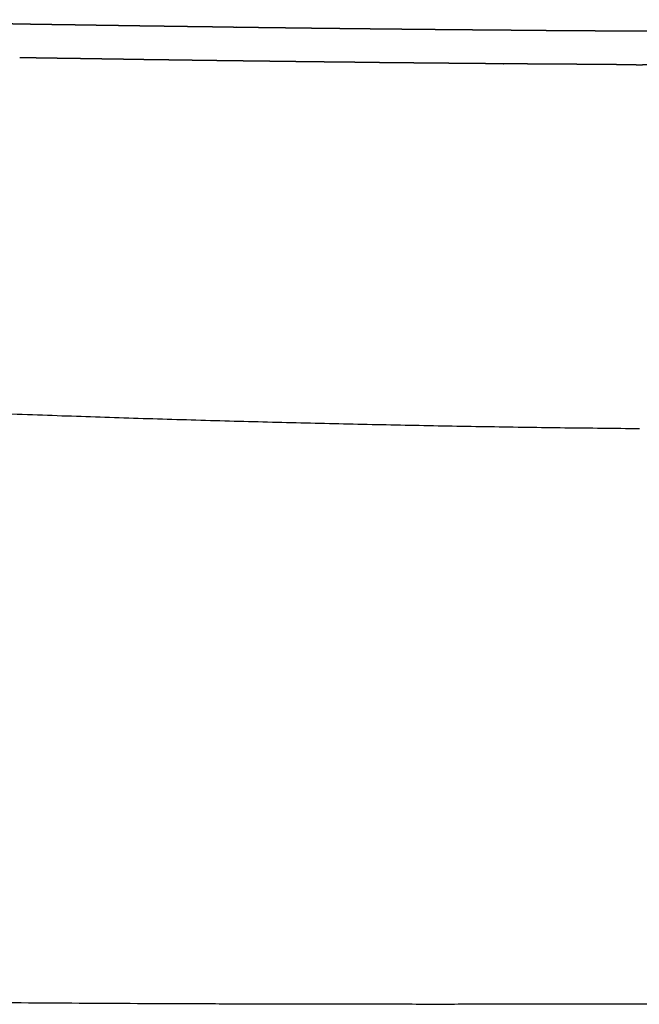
# Model space of a CAD drawing. Header units: millimetres. Extents: x -31695 to -21550, y -3481 to 7253.
# Tile 8 of 256: x -30520 to -30448, y 1777 to 1892. Entities that reach past the tile are written whole.
import ezdxf

# ---------------------------------------------------------------- set-up
doc = ezdxf.new("R2010")
doc.units = ezdxf.units.MM
doc.layers.add('2d', color=7, linetype='Continuous', true_color=0x000000)

msp = doc.modelspace()

# ---------------------------------------------------------------- linework, layer by layer
at = {"layer": '2d', "linetype": 'Continuous'}
for points, knots in [([(-30536.83, 1891.74), (-30537.04, 1891.74), (-30537.24, 1891.74), (-30537.45, 1891.75), (-30537.65, 1891.75), (-30537.86, 1891.75), (-30538.06, 1891.76), (-30538.27, 1891.76), (-30538.47, 1891.77), (-30538.68, 1891.77), (-30538.88, 1891.77), (-30539.09, 1891.78), (-30539.29, 1891.78), (-30539.5, 1891.78), (-30539.7, 1891.79), (-30539.91, 1891.79), (-30540.11, 1891.8), (-30540.31, 1891.8), (-30540.52, 1891.8), (-30540.72, 1891.81), (-30540.93, 1891.81), (-30541.13, 1891.81), (-30541.33, 1891.82), (-30541.54, 1891.82), (-30541.74, 1891.83), (-30541.95, 1891.83), (-30542.15, 1891.83), (-30542.35, 1891.84), (-30542.56, 1891.84), (-30542.76, 1891.84), (-30542.96, 1891.85), (-30543.17, 1891.85), (-30543.37, 1891.86), (-30543.58, 1891.86), (-30543.78, 1891.86), (-30543.98, 1891.87), (-30544.19, 1891.87), (-30544.39, 1891.88), (-30544.59, 1891.88), (-30544.8, 1891.88), (-30545, 1891.89), (-30545.2, 1891.89), (-30545.41, 1891.89), (-30545.61, 1891.9), (-30545.81, 1891.9), (-30546.02, 1891.91), (-30546.22, 1891.91), (-30546.42, 1891.91), (-30546.63, 1891.92), (-30546.83, 1891.92), (-30547.03, 1891.92), (-30547.24, 1891.93), (-30547.44, 1891.93), (-30547.64, 1891.94), (-30547.82, 1891.93), (-30547.62, 1891.93), (-30547.41, 1891.92), (-30547.21, 1891.92), (-30547.01, 1891.92), (-30546.8, 1891.91), (-30546.6, 1891.91), (-30546.4, 1891.91), (-30546.2, 1891.9), (-30545.99, 1891.9), (-30545.79, 1891.9), (-30545.59, 1891.89), (-30545.38, 1891.89), (-30545.18, 1891.88), (-30544.98, 1891.88), (-30544.77, 1891.88), (-30544.57, 1891.87), (-30544.37, 1891.87), (-30544.16, 1891.87), (-30543.96, 1891.86), (-30543.75, 1891.86), (-30543.55, 1891.85), (-30543.35, 1891.85), (-30543.14, 1891.85), (-30542.94, 1891.84), (-30542.74, 1891.84), (-30542.53, 1891.84), (-30542.33, 1891.83), (-30542.13, 1891.83), (-30541.92, 1891.83), (-30541.72, 1891.82), (-30541.51, 1891.82), (-30541.31, 1891.81), (-30541.11, 1891.81), (-30540.9, 1891.81), (-30540.7, 1891.8), (-30540.49, 1891.8), (-30540.29, 1891.8), (-30540.09, 1891.79), (-30539.88, 1891.79), (-30539.68, 1891.79), (-30539.47, 1891.78), (-30539.27, 1891.78), (-30539.06, 1891.77), (-30538.86, 1891.77), (-30538.65, 1891.77), (-30538.45, 1891.76), (-30538.24, 1891.76), (-30538.04, 1891.76), (-30537.83, 1891.75), (-30537.63, 1891.75), (-30537.43, 1891.75), (-30537.22, 1891.74), (-30537.02, 1891.74), (-30536.81, 1891.73), (-30536.61, 1891.73), (-30536.4, 1891.73), (-30536.2, 1891.72), (-30535.99, 1891.72), (-30535.79, 1891.72), (-30535.58, 1891.71), (-30535.38, 1891.71), (-30535.17, 1891.71), (-30534.97, 1891.7), (-30534.76, 1891.7), (-30534.56, 1891.7), (-30534.35, 1891.69), (-30534.15, 1891.69), (-30533.94, 1891.68), (-30533.73, 1891.68), (-30533.53, 1891.68), (-30533.32, 1891.67), (-30533.12, 1891.67), (-30532.91, 1891.67), (-30532.71, 1891.66), (-30532.5, 1891.66), (-30532.3, 1891.66), (-30532.09, 1891.65), (-30531.88, 1891.65), (-30531.68, 1891.65), (-30531.47, 1891.64), (-30531.27, 1891.64), (-30531.06, 1891.63), (-30530.85, 1891.63), (-30530.65, 1891.63), (-30530.44, 1891.62), (-30530.24, 1891.62), (-30530.03, 1891.62), (-30529.82, 1891.61), (-30529.62, 1891.61), (-30529.41, 1891.61), (-30529.21, 1891.6), (-30529, 1891.6), (-30528.79, 1891.6), (-30528.59, 1891.59), (-30528.38, 1891.59), (-30528.18, 1891.59), (-30527.97, 1891.58), (-30527.76, 1891.58), (-30527.56, 1891.57), (-30527.35, 1891.57), (-30527.14, 1891.57), (-30526.94, 1891.56), (-30526.73, 1891.56), (-30526.53, 1891.56), (-30526.32, 1891.55), (-30526.11, 1891.55), (-30525.91, 1891.55), (-30525.7, 1891.54), (-30525.49, 1891.54), (-30525.29, 1891.54), (-30525.08, 1891.53), (-30524.87, 1891.53), (-30524.67, 1891.53), (-30524.46, 1891.52), (-30524.25, 1891.52), (-30524.04, 1891.52), (-30523.84, 1891.51), (-30523.63, 1891.51), (-30523.42, 1891.51), (-30523.22, 1891.5), (-30523.01, 1891.5), (-30522.8, 1891.5), (-30522.6, 1891.49), (-30522.39, 1891.49), (-30522.18, 1891.49), (-30521.98, 1891.48), (-30521.77, 1891.48), (-30521.56, 1891.48), (-30521.36, 1891.47), (-30521.15, 1891.47), (-30520.94, 1891.46), (-30520.73, 1891.46), (-30520.53, 1891.46), (-30520.32, 1891.45)], [-319, -319, -319, -318, -318, -317, -317, -316, -316, -315, -315, -314, -314, -313, -313, -312, -312, -311, -311, -310, -310, -309, -309, -308, -308, -307, -307, -306, -306, -305, -305, -304, -304, -303, -303, -302, -302, -301, -301, -300, -300, -299, -299, -298, -298, -297, -297, -296, -296, -295, -295, -294, -294, -293, -293, -291, -291, -290, -290, -289, -289, -288, -288, -287, -287, -286, -286, -285, -285, -284, -284, -283, -283, -282, -282, -281, -281, -280, -280, -279, -279, -278, -278, -277, -277, -276, -276, -275, -275, -274, -274, -273, -273, -272, -272, -271, -271, -270, -270, -269, -269, -268, -268, -267, -267, -266, -266, -265, -265, -264, -264, -263, -263, -262, -262, -261, -261, -260, -260, -259, -259, -258, -258, -257, -257, -256, -256, -255, -255, -254, -254, -253, -253, -252, -252, -251, -251, -250, -250, -249, -249, -248, -248, -247, -247, -246, -246, -245, -245, -244, -244, -243, -243, -242, -242, -241, -241, -240, -240, -239, -239, -238, -238, -237, -237, -236, -236, -235, -235, -234, -234, -233, -233, -232, -232, -231, -231, -230, -230, -229, -229, -228, -228, -227, -227, -226, -226, -225, -225, -224, -224, -224]), ([(-30520.32, 1891.45), (-30520.11, 1891.45), (-30519.91, 1891.45), (-30519.7, 1891.44), (-30519.49, 1891.44), (-30519.28, 1891.44), (-30519.08, 1891.43), (-30518.87, 1891.43), (-30518.66, 1891.43), (-30518.45, 1891.42), (-30518.25, 1891.42), (-30518.04, 1891.42), (-30517.83, 1891.41), (-30517.62, 1891.41), (-30517.42, 1891.41), (-30517.21, 1891.4), (-30517, 1891.4), (-30516.79, 1891.4), (-30516.59, 1891.39), (-30516.38, 1891.39), (-30516.17, 1891.39), (-30515.96, 1891.38), (-30515.76, 1891.38), (-30515.55, 1891.38), (-30515.34, 1891.37), (-30515.13, 1891.37), (-30514.92, 1891.37), (-30514.72, 1891.37), (-30514.51, 1891.36), (-30514.3, 1891.36), (-30514.09, 1891.36), (-30513.89, 1891.35), (-30513.68, 1891.35), (-30513.47, 1891.35), (-30513.26, 1891.34), (-30513.05, 1891.34), (-30512.85, 1891.34), (-30512.64, 1891.33), (-30512.43, 1891.33), (-30512.22, 1891.33), (-30512.01, 1891.32), (-30511.81, 1891.32), (-30511.6, 1891.32), (-30511.39, 1891.31), (-30511.18, 1891.31), (-30510.97, 1891.31), (-30510.77, 1891.3), (-30510.56, 1891.3), (-30510.35, 1891.3), (-30510.14, 1891.29), (-30509.93, 1891.29), (-30509.73, 1891.29), (-30509.52, 1891.28), (-30509.31, 1891.28), (-30509.1, 1891.28), (-30508.89, 1891.28), (-30508.69, 1891.27), (-30508.48, 1891.27), (-30508.27, 1891.27), (-30508.06, 1891.26), (-30507.85, 1891.26), (-30507.64, 1891.26), (-30507.44, 1891.25), (-30507.23, 1891.25), (-30507.02, 1891.25), (-30506.81, 1891.24), (-30506.6, 1891.24), (-30506.39, 1891.24), (-30506.19, 1891.23), (-30505.98, 1891.23), (-30505.77, 1891.23), (-30505.56, 1891.23), (-30505.35, 1891.22), (-30505.14, 1891.22), (-30504.94, 1891.22), (-30504.73, 1891.21), (-30504.52, 1891.21), (-30504.31, 1891.21), (-30504.1, 1891.2), (-30503.89, 1891.2), (-30503.69, 1891.2), (-30503.48, 1891.2), (-30503.27, 1891.19), (-30503.06, 1891.19), (-30502.85, 1891.19), (-30502.64, 1891.18), (-30502.44, 1891.18), (-30502.23, 1891.18), (-30502.02, 1891.17), (-30501.81, 1891.17), (-30501.6, 1891.17), (-30501.39, 1891.17), (-30501.18, 1891.16), (-30500.98, 1891.16), (-30500.77, 1891.16), (-30500.56, 1891.15), (-30500.35, 1891.15), (-30500.14, 1891.15), (-30499.93, 1891.14), (-30499.72, 1891.14), (-30499.52, 1891.14), (-30499.31, 1891.14), (-30499.1, 1891.13), (-30498.89, 1891.13), (-30498.68, 1891.13), (-30498.47, 1891.12), (-30498.27, 1891.12), (-30498.06, 1891.12), (-30497.85, 1891.12), (-30497.64, 1891.11), (-30497.43, 1891.11), (-30497.22, 1891.11), (-30497.01, 1891.1), (-30496.8, 1891.1), (-30496.6, 1891.1), (-30496.39, 1891.1), (-30496.18, 1891.09), (-30495.97, 1891.09), (-30495.76, 1891.09), (-30495.55, 1891.08), (-30495.34, 1891.08), (-30495.14, 1891.08), (-30494.93, 1891.08), (-30494.72, 1891.07), (-30494.51, 1891.07), (-30494.3, 1891.07), (-30494.09, 1891.07), (-30493.88, 1891.06), (-30493.68, 1891.06), (-30493.47, 1891.06), (-30493.26, 1891.05), (-30493.05, 1891.05), (-30492.84, 1891.05), (-30492.63, 1891.05), (-30492.42, 1891.04), (-30492.22, 1891.04), (-30492.01, 1891.04), (-30491.8, 1891.04), (-30491.59, 1891.03), (-30491.38, 1891.03), (-30491.17, 1891.03), (-30490.96, 1891.02), (-30490.76, 1891.02), (-30490.55, 1891.02), (-30490.34, 1891.02), (-30490.13, 1891.01), (-30489.92, 1891.01), (-30489.71, 1891.01), (-30489.5, 1891.01), (-30489.3, 1891), (-30489.09, 1891), (-30488.88, 1891), (-30488.67, 1891), (-30488.46, 1890.99), (-30488.25, 1890.99), (-30488.04, 1890.99), (-30487.84, 1890.98), (-30487.63, 1890.98), (-30487.42, 1890.98), (-30487.21, 1890.98), (-30487, 1890.97), (-30486.79, 1890.97), (-30486.59, 1890.97), (-30486.38, 1890.97), (-30486.17, 1890.96), (-30485.96, 1890.96), (-30485.75, 1890.96), (-30485.54, 1890.96), (-30485.34, 1890.95), (-30485.13, 1890.95), (-30484.92, 1890.95), (-30484.71, 1890.95), (-30484.5, 1890.94), (-30484.29, 1890.94), (-30484.08, 1890.94), (-30483.88, 1890.94), (-30483.67, 1890.93), (-30483.46, 1890.93), (-30483.25, 1890.93), (-30483.04, 1890.93), (-30482.83, 1890.92), (-30482.63, 1890.92), (-30482.42, 1890.92), (-30482.21, 1890.92), (-30482, 1890.92), (-30481.79, 1890.91), (-30481.58, 1890.91), (-30481.38, 1890.91), (-30481.17, 1890.91), (-30480.96, 1890.9), (-30480.75, 1890.9), (-30480.54, 1890.9), (-30480.34, 1890.9), (-30480.13, 1890.89), (-30479.92, 1890.89), (-30479.71, 1890.89), (-30479.5, 1890.89), (-30479.29, 1890.88), (-30479.09, 1890.88), (-30478.88, 1890.88), (-30478.67, 1890.88), (-30478.46, 1890.88), (-30478.25, 1890.87), (-30478.05, 1890.87), (-30477.84, 1890.87), (-30477.63, 1890.87), (-30477.42, 1890.86), (-30477.21, 1890.86), (-30477.01, 1890.86), (-30476.8, 1890.86), (-30476.59, 1890.86), (-30476.38, 1890.85), (-30476.17, 1890.85), (-30475.97, 1890.85), (-30475.76, 1890.85), (-30475.55, 1890.84), (-30475.34, 1890.84), (-30475.13, 1890.84), (-30474.93, 1890.84), (-30474.72, 1890.84), (-30474.51, 1890.83), (-30474.3, 1890.83), (-30474.1, 1890.83), (-30473.89, 1890.83), (-30473.68, 1890.82), (-30473.47, 1890.82), (-30473.26, 1890.82), (-30473.06, 1890.82), (-30472.85, 1890.82), (-30472.64, 1890.81), (-30472.43, 1890.81), (-30472.23, 1890.81), (-30472.02, 1890.81), (-30471.81, 1890.81), (-30471.6, 1890.8), (-30471.4, 1890.8), (-30471.19, 1890.8), (-30470.98, 1890.8), (-30470.77, 1890.8), (-30470.57, 1890.79), (-30470.36, 1890.79), (-30470.15, 1890.79), (-30469.95, 1890.79), (-30469.74, 1890.79), (-30469.53, 1890.78), (-30469.32, 1890.78), (-30469.12, 1890.78), (-30468.91, 1890.78), (-30468.7, 1890.78), (-30468.49, 1890.77), (-30468.29, 1890.77), (-30468.08, 1890.77), (-30467.87, 1890.77), (-30467.66, 1890.77), (-30467.46, 1890.77), (-30467.25, 1890.76), (-30467.04, 1890.76), (-30466.84, 1890.76), (-30466.63, 1890.76), (-30466.42, 1890.76), (-30466.22, 1890.75), (-30466.01, 1890.75), (-30465.8, 1890.75), (-30465.59, 1890.75), (-30465.39, 1890.75), (-30465.18, 1890.75), (-30464.97, 1890.74), (-30464.77, 1890.74), (-30464.56, 1890.74), (-30464.35, 1890.74), (-30464.15, 1890.74), (-30463.94, 1890.73), (-30463.73, 1890.73), (-30463.53, 1890.73), (-30463.32, 1890.73), (-30463.11, 1890.73), (-30462.91, 1890.73), (-30462.7, 1890.72), (-30462.49, 1890.72), (-30462.29, 1890.72), (-30462.08, 1890.72), (-30461.87, 1890.72), (-30461.67, 1890.72), (-30461.46, 1890.71), (-30461.26, 1890.71), (-30461.05, 1890.71), (-30460.84, 1890.71), (-30460.64, 1890.71), (-30460.43, 1890.71), (-30460.22, 1890.7), (-30460.02, 1890.7), (-30459.81, 1890.7), (-30459.61, 1890.7), (-30459.4, 1890.7), (-30459.19, 1890.7), (-30458.99, 1890.7), (-30458.78, 1890.69), (-30458.58, 1890.69), (-30458.37, 1890.69), (-30458.16, 1890.69), (-30457.96, 1890.69), (-30457.75, 1890.69), (-30457.55, 1890.68), (-30457.34, 1890.68), (-30457.14, 1890.68), (-30456.93, 1890.68), (-30456.72, 1890.68), (-30456.52, 1890.68), (-30456.31, 1890.68), (-30456.11, 1890.67), (-30455.9, 1890.67), (-30455.7, 1890.67), (-30455.49, 1890.67), (-30455.28, 1890.67), (-30455.08, 1890.67), (-30454.87, 1890.67), (-30454.67, 1890.66), (-30454.46, 1890.66), (-30454.26, 1890.66), (-30454.05, 1890.66), (-30453.85, 1890.66), (-30453.64, 1890.66), (-30453.44, 1890.66), (-30453.23, 1890.66), (-30453.03, 1890.65), (-30452.82, 1890.65), (-30452.62, 1890.65), (-30452.41, 1890.65), (-30452.21, 1890.65), (-30452, 1890.65), (-30451.8, 1890.65), (-30451.59, 1890.65), (-30451.39, 1890.64), (-30451.18, 1890.64), (-30450.98, 1890.64), (-30450.77, 1890.64), (-30450.57, 1890.64), (-30450.36, 1890.64), (-30450.16, 1890.64), (-30449.96, 1890.64), (-30449.75, 1890.64), (-30449.55, 1890.63), (-30449.34, 1890.63), (-30449.14, 1890.63), (-30448.93, 1890.63), (-30448.73, 1890.63), (-30448.52, 1890.63), (-30448.32, 1890.63), (-30448.11, 1890.63), (-30448, 1890.63), (-30447.89, 1890.63)], [-224, -224, -224, -223, -223, -222, -222, -221, -221, -220, -220, -219, -219, -218, -218, -217, -217, -216, -216, -215, -215, -214, -214, -213, -213, -212, -212, -211, -211, -210, -210, -209, -209, -208, -208, -207, -207, -206, -206, -205, -205, -204, -204, -203, -203, -202, -202, -201, -201, -200, -200, -199, -199, -198, -198, -197, -197, -196, -196, -195, -195, -194, -194, -193, -193, -192, -192, -191, -191, -190, -190, -189, -189, -188, -188, -187, -187, -186, -186, -185, -185, -184, -184, -183, -183, -182, -182, -181, -181, -180, -180, -179, -179, -178, -178, -177, -177, -176, -176, -175, -175, -174, -174, -173, -173, -172, -172, -171, -171, -170, -170, -169, -169, -168, -168, -167, -167, -166, -166, -165, -165, -164, -164, -163, -163, -162, -162, -161, -161, -160, -160, -159, -159, -158, -158, -157, -157, -156, -156, -155, -155, -154, -154, -153, -153, -152, -152, -151, -151, -150, -150, -149, -149, -148, -148, -147, -147, -146, -146, -145, -145, -144, -144, -143, -143, -142, -142, -141, -141, -140, -140, -139, -139, -138, -138, -137, -137, -136, -136, -135, -135, -134, -134, -133, -133, -132, -132, -131, -131, -130, -130, -129, -129, -128, -128, -127, -127, -126, -126, -125, -125, -124, -124, -123, -123, -122, -122, -121, -121, -120, -120, -119, -119, -118, -118, -117, -117, -116, -116, -115, -115, -114, -114, -113, -113, -112, -112, -111, -111, -110, -110, -109, -109, -108, -108, -107, -107, -106, -106, -105, -105, -104, -104, -103, -103, -102, -102, -101, -101, -100, -100, -99, -99, -98, -98, -97, -97, -96, -96, -95, -95, -94, -94, -93, -93, -92, -92, -91, -91, -90, -90, -89, -89, -88, -88, -87, -87, -86, -86, -85, -85, -84, -84, -83, -83, -82, -82, -81, -81, -80, -80, -79, -79, -78, -78, -77, -77, -76, -76, -75, -75, -74, -74, -73, -73, -72, -72, -71, -71, -70, -70, -69, -69, -68, -68, -67, -67, -66, -66, -65, -65, -64, -64, -63, -63, -62, -62, -61, -61, -60, -60, -59, -59, -58, -58, -57, -57, -56, -56, -55, -55, -54, -54, -53, -53, -52, -52, -51, -51, -50, -50, -49.46111, -49.46111, -49.46111]), ([(-30447.89, 1890.63), (-30447.78, 1890.63), (-30447.67, 1890.63), (-30447.47, 1890.63), (-30447.27, 1890.63), (-30447.06, 1890.63), (-30446.86, 1890.63), (-30446.65, 1890.63), (-30446.45, 1890.63), (-30446.24, 1890.63), (-30446.04, 1890.64), (-30445.83, 1890.64), (-30445.63, 1890.64), (-30445.42, 1890.64), (-30445.22, 1890.64), (-30445.02, 1890.64), (-30444.81, 1890.64), (-30444.61, 1890.64), (-30444.4, 1890.64), (-30444.2, 1890.65), (-30443.99, 1890.65), (-30443.79, 1890.65), (-30443.58, 1890.65), (-30443.38, 1890.65), (-30443.17, 1890.65), (-30442.97, 1890.65), (-30442.76, 1890.65), (-30442.56, 1890.66), (-30442.35, 1890.66), (-30442.15, 1890.66), (-30441.94, 1890.66), (-30441.74, 1890.66), (-30441.53, 1890.66), (-30441.33, 1890.66), (-30441.12, 1890.66), (-30440.92, 1890.67), (-30440.71, 1890.67), (-30440.51, 1890.67), (-30440.3, 1890.67), (-30440.09, 1890.67), (-30439.89, 1890.67), (-30439.68, 1890.67), (-30439.48, 1890.68), (-30439.27, 1890.68), (-30439.07, 1890.68), (-30438.86, 1890.68), (-30438.65, 1890.68), (-30438.45, 1890.68), (-30438.24, 1890.68), (-30438.04, 1890.69), (-30437.83, 1890.69), (-30437.63, 1890.69), (-30437.42, 1890.69), (-30437.21, 1890.69), (-30437.01, 1890.69), (-30436.8, 1890.7), (-30436.6, 1890.7), (-30436.39, 1890.7), (-30436.18, 1890.7), (-30435.98, 1890.7), (-30435.77, 1890.7), (-30435.57, 1890.7), (-30435.36, 1890.71), (-30435.15, 1890.71), (-30434.95, 1890.71), (-30434.74, 1890.71), (-30434.53, 1890.71), (-30434.33, 1890.71), (-30434.12, 1890.72), (-30433.91, 1890.72), (-30433.71, 1890.72), (-30433.5, 1890.72), (-30433.3, 1890.72), (-30433.09, 1890.72), (-30432.88, 1890.73), (-30432.68, 1890.73), (-30432.47, 1890.73), (-30432.26, 1890.73), (-30432.06, 1890.73), (-30431.85, 1890.73), (-30431.64, 1890.74), (-30431.44, 1890.74), (-30431.23, 1890.74), (-30431.02, 1890.74), (-30430.82, 1890.74), (-30430.61, 1890.75), (-30430.4, 1890.75), (-30430.19, 1890.75), (-30429.99, 1890.75), (-30429.78, 1890.75), (-30429.57, 1890.75), (-30429.37, 1890.76), (-30429.16, 1890.76), (-30428.95, 1890.76), (-30428.75, 1890.76), (-30428.54, 1890.76), (-30428.33, 1890.77), (-30428.13, 1890.77), (-30427.92, 1890.77), (-30427.71, 1890.77), (-30427.5, 1890.77), (-30427.3, 1890.77), (-30427.09, 1890.78), (-30426.88, 1890.78), (-30426.67, 1890.78), (-30426.47, 1890.78), (-30426.26, 1890.78), (-30426.05, 1890.79), (-30425.84, 1890.79), (-30425.64, 1890.79), (-30425.43, 1890.79), (-30425.22, 1890.79), (-30425.01, 1890.8), (-30424.81, 1890.8), (-30424.6, 1890.8), (-30424.39, 1890.8), (-30424.19, 1890.8), (-30423.98, 1890.81), (-30423.77, 1890.81), (-30423.56, 1890.81), (-30423.36, 1890.81), (-30423.15, 1890.81), (-30422.94, 1890.82), (-30422.73, 1890.82), (-30422.52, 1890.82), (-30422.32, 1890.82), (-30422.11, 1890.82), (-30421.9, 1890.83), (-30421.69, 1890.83), (-30421.49, 1890.83), (-30421.28, 1890.83), (-30421.07, 1890.84), (-30420.86, 1890.84), (-30420.65, 1890.84), (-30420.45, 1890.84), (-30420.24, 1890.84), (-30420.03, 1890.85), (-30419.82, 1890.85), (-30419.62, 1890.85), (-30419.41, 1890.85), (-30419.2, 1890.86), (-30418.99, 1890.86), (-30418.78, 1890.86), (-30418.58, 1890.86), (-30418.37, 1890.86), (-30418.16, 1890.87), (-30417.95, 1890.87), (-30417.74, 1890.87), (-30417.54, 1890.87), (-30417.33, 1890.88), (-30417.12, 1890.88), (-30416.91, 1890.88), (-30416.7, 1890.88), (-30416.49, 1890.88), (-30416.29, 1890.89), (-30416.08, 1890.89), (-30415.87, 1890.89), (-30415.66, 1890.89), (-30415.45, 1890.9), (-30415.25, 1890.9), (-30415.04, 1890.9), (-30414.83, 1890.9), (-30414.62, 1890.91), (-30414.41, 1890.91), (-30414.2, 1890.91), (-30414, 1890.91), (-30413.79, 1890.92), (-30413.58, 1890.92), (-30413.37, 1890.92), (-30413.16, 1890.92), (-30412.95, 1890.92), (-30412.75, 1890.93), (-30412.54, 1890.93), (-30412.33, 1890.93), (-30412.12, 1890.93), (-30411.91, 1890.94), (-30411.7, 1890.94), (-30411.5, 1890.94), (-30411.29, 1890.94), (-30411.08, 1890.95), (-30410.87, 1890.95), (-30410.66, 1890.95), (-30410.45, 1890.95), (-30410.25, 1890.96), (-30410.04, 1890.96), (-30409.83, 1890.96), (-30409.62, 1890.96), (-30409.41, 1890.97), (-30409.2, 1890.97), (-30409, 1890.97), (-30408.79, 1890.97), (-30408.58, 1890.98), (-30408.37, 1890.98), (-30408.16, 1890.98), (-30407.95, 1890.98), (-30407.74, 1890.99), (-30407.54, 1890.99), (-30407.33, 1890.99), (-30407.12, 1891), (-30406.91, 1891), (-30406.7, 1891), (-30406.49, 1891), (-30406.28, 1891.01), (-30406.08, 1891.01), (-30405.87, 1891.01), (-30405.66, 1891.01), (-30405.45, 1891.02), (-30405.24, 1891.02), (-30405.03, 1891.02), (-30404.82, 1891.02), (-30404.62, 1891.03), (-30404.41, 1891.03), (-30404.2, 1891.03), (-30403.99, 1891.04), (-30403.78, 1891.04), (-30403.57, 1891.04), (-30403.36, 1891.04), (-30403.16, 1891.05), (-30402.95, 1891.05), (-30402.74, 1891.05), (-30402.53, 1891.05), (-30402.32, 1891.06), (-30402.11, 1891.06), (-30401.9, 1891.06), (-30401.7, 1891.07), (-30401.49, 1891.07), (-30401.28, 1891.07), (-30401.07, 1891.07), (-30400.86, 1891.08), (-30400.65, 1891.08), (-30400.44, 1891.08), (-30400.24, 1891.08), (-30400.03, 1891.09), (-30399.82, 1891.09), (-30399.61, 1891.09), (-30399.4, 1891.1), (-30399.19, 1891.1), (-30398.98, 1891.1), (-30398.78, 1891.1), (-30398.57, 1891.11), (-30398.36, 1891.11), (-30398.15, 1891.11), (-30397.94, 1891.12), (-30397.73, 1891.12), (-30397.52, 1891.12), (-30397.32, 1891.12), (-30397.11, 1891.13), (-30396.9, 1891.13), (-30396.69, 1891.13), (-30396.48, 1891.14), (-30396.27, 1891.14), (-30396.06, 1891.14), (-30395.86, 1891.14), (-30395.65, 1891.15), (-30395.44, 1891.15), (-30395.23, 1891.15), (-30395.02, 1891.16), (-30394.81, 1891.16), (-30394.6, 1891.16), (-30394.4, 1891.17), (-30394.19, 1891.17), (-30393.98, 1891.17), (-30393.77, 1891.17), (-30393.56, 1891.18), (-30393.35, 1891.18), (-30393.15, 1891.18), (-30392.94, 1891.19), (-30392.73, 1891.19), (-30392.52, 1891.19), (-30392.31, 1891.2), (-30392.1, 1891.2), (-30391.9, 1891.2), (-30391.69, 1891.2), (-30391.48, 1891.21), (-30391.27, 1891.21), (-30391.06, 1891.21), (-30390.85, 1891.22), (-30390.64, 1891.22), (-30390.44, 1891.22), (-30390.23, 1891.23), (-30390.02, 1891.23), (-30389.81, 1891.23), (-30389.6, 1891.23), (-30389.39, 1891.24), (-30389.19, 1891.24), (-30388.98, 1891.24), (-30388.77, 1891.25), (-30388.56, 1891.25), (-30388.35, 1891.25), (-30388.15, 1891.26), (-30387.94, 1891.26), (-30387.73, 1891.26), (-30387.52, 1891.27), (-30387.31, 1891.27), (-30387.1, 1891.27), (-30386.9, 1891.28), (-30386.69, 1891.28), (-30386.48, 1891.28), (-30386.27, 1891.28), (-30386.06, 1891.29), (-30385.86, 1891.29), (-30385.65, 1891.29), (-30385.44, 1891.3), (-30385.23, 1891.3), (-30385.02, 1891.3), (-30384.82, 1891.31), (-30384.61, 1891.31), (-30384.4, 1891.31), (-30384.19, 1891.32), (-30383.98, 1891.32), (-30383.77, 1891.32), (-30383.57, 1891.33), (-30383.36, 1891.33), (-30383.15, 1891.33), (-30382.94, 1891.34), (-30382.74, 1891.34), (-30382.53, 1891.34), (-30382.32, 1891.35), (-30382.11, 1891.35), (-30381.9, 1891.35), (-30381.7, 1891.36), (-30381.49, 1891.36), (-30381.28, 1891.36), (-30381.07, 1891.37), (-30380.86, 1891.37), (-30380.66, 1891.37), (-30380.45, 1891.37), (-30380.24, 1891.38), (-30380.03, 1891.38), (-30379.83, 1891.38), (-30379.62, 1891.39), (-30379.41, 1891.39), (-30379.2, 1891.39), (-30379, 1891.4), (-30378.79, 1891.4), (-30378.58, 1891.4), (-30378.37, 1891.41), (-30378.17, 1891.41), (-30377.96, 1891.41), (-30377.75, 1891.42), (-30377.54, 1891.42), (-30377.34, 1891.42), (-30377.13, 1891.43), (-30376.92, 1891.43), (-30376.71, 1891.43), (-30376.51, 1891.44), (-30376.3, 1891.44), (-30376.09, 1891.44), (-30375.88, 1891.45), (-30375.68, 1891.45), (-30375.47, 1891.45)], [-49.46111, -49.46111, -49.46111, -48.92222, -48.92222, -47.92222, -47.92222, -46.92222, -46.92222, -45.92222, -45.92222, -44.92222, -44.92222, -43.92222, -43.92222, -42.92222, -42.92222, -41.92222, -41.92222, -40.92222, -40.92222, -39.92222, -39.92222, -38.92222, -38.92222, -37.92222, -37.92222, -36.92222, -36.92222, -35.92222, -35.92222, -34.92222, -34.92222, -33.92222, -33.92222, -32.92222, -32.92222, -31.92222, -31.92222, -30.92222, -30.92222, -29.92222, -29.92222, -28.92222, -28.92222, -27.92222, -27.92222, -26.92222, -26.92222, -25.92222, -25.92222, -24.92222, -24.92222, -23.92222, -23.92222, -22.92222, -22.92222, -21.92222, -21.92222, -20.92222, -20.92222, -19.92222, -19.92222, -18.92222, -18.92222, -17.92222, -17.92222, -16.92222, -16.92222, -15.92222, -15.92222, -14.92222, -14.92222, -13.92222, -13.92222, -12.92222, -12.92222, -11.92222, -11.92222, -10.92222, -10.92222, -9.92222, -9.92222, -8.92222, -8.92222, -7.92222, -7.92222, -6.92222, -6.92222, -5.92222, -5.92222, -4.92222, -4.92222, -3.92222, -3.92222, -2.92222, -2.92222, -1.92222, -1.92222, -0.92222, -0.92222, 0.07778, 0.07778, 1.07778, 1.07778, 2.07778, 2.07778, 3.07778, 3.07778, 4.07778, 4.07778, 5.07778, 5.07778, 6.07778, 6.07778, 7.07778, 7.07778, 8.07778, 8.07778, 9.07778, 9.07778, 10.07778, 10.07778, 11.07778, 11.07778, 12.07778, 12.07778, 13.07778, 13.07778, 14.07778, 14.07778, 15.07778, 15.07778, 16.07778, 16.07778, 17.07778, 17.07778, 18.07778, 18.07778, 19.07778, 19.07778, 20.07778, 20.07778, 21.07778, 21.07778, 22.07778, 22.07778, 23.07778, 23.07778, 24.07778, 24.07778, 25.07778, 25.07778, 26.07778, 26.07778, 27.07778, 27.07778, 28.07778, 28.07778, 29.07778, 29.07778, 30.07778, 30.07778, 31.07778, 31.07778, 32.07778, 32.07778, 33.07778, 33.07778, 34.07778, 34.07778, 35.07778, 35.07778, 36.07778, 36.07778, 37.07778, 37.07778, 38.07778, 38.07778, 39.07778, 39.07778, 40.07778, 40.07778, 41.07778, 41.07778, 42.07778, 42.07778, 43.07778, 43.07778, 44.07778, 44.07778, 45.07778, 45.07778, 46.07778, 46.07778, 47.07778, 47.07778, 48.07778, 48.07778, 49.07778, 49.07778, 50.07778, 50.07778, 51.07778, 51.07778, 52.07778, 52.07778, 53.07778, 53.07778, 54.07778, 54.07778, 55.07778, 55.07778, 56.07778, 56.07778, 57.07778, 57.07778, 58.07778, 58.07778, 59.07778, 59.07778, 60.07778, 60.07778, 61.07778, 61.07778, 62.07778, 62.07778, 63.07778, 63.07778, 64.07778, 64.07778, 65.07778, 65.07778, 66.07778, 66.07778, 67.07778, 67.07778, 68.07778, 68.07778, 69.07778, 69.07778, 70.07778, 70.07778, 71.07778, 71.07778, 72.07778, 72.07778, 73.07778, 73.07778, 74.07778, 74.07778, 75.07778, 75.07778, 76.07778, 76.07778, 77.07778, 77.07778, 78.07778, 78.07778, 79.07778, 79.07778, 80.07778, 80.07778, 81.07778, 81.07778, 82.07778, 82.07778, 83.07778, 83.07778, 84.07778, 84.07778, 85.07778, 85.07778, 86.07778, 86.07778, 87.07778, 87.07778, 88.07778, 88.07778, 89.07778, 89.07778, 90.07778, 90.07778, 91.07778, 91.07778, 92.07778, 92.07778, 93.07778, 93.07778, 94.07778, 94.07778, 95.07778, 95.07778, 96.07778, 96.07778, 97.07778, 97.07778, 98.07778, 98.07778, 99.07778, 99.07778, 100.07778, 100.07778, 101.07778, 101.07778, 102.07778, 102.07778, 103.07778, 103.07778, 104.07778, 104.07778, 105.07778, 105.07778, 106.07778, 106.07778, 107.07778, 107.07778, 108.07778, 108.07778, 109.07778, 109.07778, 110.07778, 110.07778, 111.07778, 111.07778, 112.07778, 112.07778, 113.07778, 113.07778, 114.07778, 114.07778, 115.07778, 115.07778, 116.07778, 116.07778, 117.07778, 117.07778, 118.07778, 118.07778, 119.07778, 119.07778, 120.07778, 120.07778, 121.07778, 121.07778, 122.07778, 122.07778, 123.07778, 123.07778, 124.07778, 124.07778, 125.07778, 125.07778, 125.07778]), ([(-30517.03, 1887.43), (-30517.24, 1887.44), (-30517.45, 1887.44), (-30517.65, 1887.44), (-30517.86, 1887.45), (-30518.07, 1887.45), (-30518.28, 1887.45), (-30518.48, 1887.46), (-30518.69, 1887.46), (-30518.9, 1887.46), (-30519.11, 1887.47), (-30519.31, 1887.47), (-30519.52, 1887.47), (-30519.73, 1887.48), (-30519.94, 1887.48), (-30520.14, 1887.48), (-30520.35, 1887.49)], [64, 64, 64, 65, 65, 66, 66, 67, 67, 68, 68, 69, 69, 70, 70, 71, 71, 72, 72, 72]), ([(-30513.71, 1887.38), (-30513.91, 1887.39), (-30514.12, 1887.39), (-30514.33, 1887.39), (-30514.54, 1887.39), (-30514.75, 1887.4), (-30514.95, 1887.4), (-30515.16, 1887.4), (-30515.37, 1887.41), (-30515.58, 1887.41), (-30515.78, 1887.41), (-30515.99, 1887.42), (-30516.2, 1887.42), (-30516.41, 1887.42), (-30516.61, 1887.43), (-30516.82, 1887.43), (-30517.03, 1887.43)], [56, 56, 56, 57, 57, 58, 58, 59, 59, 60, 60, 61, 61, 62, 62, 63, 63, 64, 64, 64]), ([(-30510.38, 1887.33), (-30510.59, 1887.33), (-30510.79, 1887.34), (-30511, 1887.34), (-30511.21, 1887.34), (-30511.42, 1887.35), (-30511.63, 1887.35), (-30511.83, 1887.35), (-30512.04, 1887.36), (-30512.25, 1887.36), (-30512.46, 1887.36), (-30512.67, 1887.37), (-30512.87, 1887.37), (-30513.08, 1887.37), (-30513.29, 1887.38), (-30513.5, 1887.38), (-30513.71, 1887.38)], [48, 48, 48, 49, 49, 50, 50, 51, 51, 52, 52, 53, 53, 54, 54, 55, 55, 56, 56, 56]), ([(-30507.05, 1887.28), (-30507.25, 1887.29), (-30507.46, 1887.29), (-30507.67, 1887.29), (-30507.88, 1887.29), (-30508.09, 1887.3), (-30508.3, 1887.3), (-30508.5, 1887.3), (-30508.71, 1887.31), (-30508.92, 1887.31), (-30509.13, 1887.31), (-30509.34, 1887.32), (-30509.54, 1887.32), (-30509.75, 1887.32), (-30509.96, 1887.33), (-30510.17, 1887.33), (-30510.38, 1887.33)], [40, 40, 40, 41, 41, 42, 42, 43, 43, 44, 44, 45, 45, 46, 46, 47, 47, 48, 48, 48]), ([(-30503.71, 1887.23), (-30503.92, 1887.24), (-30504.13, 1887.24), (-30504.34, 1887.24), (-30504.54, 1887.25), (-30504.75, 1887.25), (-30504.96, 1887.25), (-30505.17, 1887.25), (-30505.38, 1887.26), (-30505.59, 1887.26), (-30505.8, 1887.26), (-30506, 1887.27), (-30506.21, 1887.27), (-30506.42, 1887.27), (-30506.63, 1887.28), (-30506.84, 1887.28), (-30507.05, 1887.28)], [32, 32, 32, 33, 33, 34, 34, 35, 35, 36, 36, 37, 37, 38, 38, 39, 39, 40, 40, 40]), ([(-30500.37, 1887.19), (-30500.58, 1887.19), (-30500.79, 1887.19), (-30501, 1887.2), (-30501.21, 1887.2), (-30501.42, 1887.2), (-30501.63, 1887.2), (-30501.83, 1887.21), (-30502.04, 1887.21), (-30502.25, 1887.21), (-30502.46, 1887.22), (-30502.67, 1887.22), (-30502.88, 1887.22), (-30503.08, 1887.23), (-30503.29, 1887.23), (-30503.5, 1887.23), (-30503.71, 1887.23)], [24, 24, 24, 25, 25, 26, 26, 27, 27, 28, 28, 29, 29, 30, 30, 31, 31, 32, 32, 32]), ([(-30497.04, 1887.14), (-30497.24, 1887.14), (-30497.45, 1887.15), (-30497.66, 1887.15), (-30497.87, 1887.15), (-30498.08, 1887.16), (-30498.29, 1887.16), (-30498.5, 1887.16), (-30498.7, 1887.16), (-30498.91, 1887.17), (-30499.12, 1887.17), (-30499.33, 1887.17), (-30499.54, 1887.18), (-30499.75, 1887.18), (-30499.96, 1887.18), (-30500.17, 1887.18), (-30500.37, 1887.19)], [16, 16, 16, 17, 17, 18, 18, 19, 19, 20, 20, 21, 21, 22, 22, 23, 23, 24, 24, 24]), ([(-30493.7, 1887.1), (-30493.91, 1887.1), (-30494.11, 1887.1), (-30494.32, 1887.11), (-30494.53, 1887.11), (-30494.74, 1887.11), (-30494.95, 1887.11), (-30495.16, 1887.12), (-30495.37, 1887.12), (-30495.57, 1887.12), (-30495.78, 1887.13), (-30495.99, 1887.13), (-30496.2, 1887.13), (-30496.41, 1887.13), (-30496.62, 1887.14), (-30496.83, 1887.14), (-30497.04, 1887.14)], [8, 8, 8, 9, 9, 10, 10, 11, 11, 12, 12, 13, 13, 14, 14, 15, 15, 16, 16, 16]), ([(-30490.36, 1887.06), (-30490.57, 1887.06), (-30490.78, 1887.06), (-30490.98, 1887.06), (-30491.19, 1887.07), (-30491.4, 1887.07), (-30491.61, 1887.07), (-30491.82, 1887.07), (-30492.03, 1887.08), (-30492.24, 1887.08), (-30492.45, 1887.08), (-30492.65, 1887.08), (-30492.86, 1887.09), (-30493.07, 1887.09), (-30493.28, 1887.09), (-30493.49, 1887.09), (-30493.7, 1887.1)], [8, 8, 8, 9, 9, 10, 10, 11, 11, 12, 12, 13, 13, 14, 14, 15, 15, 16, 16, 16]), ([(-30487.02, 1887.01), (-30487.23, 1887.02), (-30487.44, 1887.02), (-30487.65, 1887.02), (-30487.86, 1887.02), (-30488.06, 1887.03), (-30488.27, 1887.03), (-30488.48, 1887.03), (-30488.69, 1887.03), (-30488.9, 1887.04), (-30489.11, 1887.04), (-30489.32, 1887.04), (-30489.52, 1887.04), (-30489.73, 1887.05), (-30489.94, 1887.05), (-30490.15, 1887.05), (-30490.36, 1887.06)], [8, 8, 8, 9, 9, 10, 10, 11, 11, 12, 12, 13, 13, 14, 14, 15, 15, 16, 16, 16]), ([(-30483.69, 1886.98), (-30483.89, 1886.98), (-30484.1, 1886.98), (-30484.31, 1886.98), (-30484.52, 1886.98), (-30484.73, 1886.99), (-30484.94, 1886.99), (-30485.14, 1886.99), (-30485.35, 1886.99), (-30485.56, 1887), (-30485.77, 1887), (-30485.98, 1887), (-30486.19, 1887), (-30486.4, 1887.01), (-30486.6, 1887.01), (-30486.81, 1887.01), (-30487.02, 1887.01)], [8, 8, 8, 9, 9, 10, 10, 11, 11, 12, 12, 13, 13, 14, 14, 15, 15, 16, 16, 16]), ([(-30480.35, 1886.94), (-30480.56, 1886.94), (-30480.77, 1886.94), (-30480.98, 1886.94), (-30481.18, 1886.95), (-30481.39, 1886.95), (-30481.6, 1886.95), (-30481.81, 1886.95), (-30482.02, 1886.96), (-30482.23, 1886.96), (-30482.43, 1886.96), (-30482.64, 1886.96), (-30482.85, 1886.97), (-30483.06, 1886.97), (-30483.27, 1886.97), (-30483.48, 1886.97), (-30483.69, 1886.98)], [8, 8, 8, 9, 9, 10, 10, 11, 11, 12, 12, 13, 13, 14, 14, 15, 15, 16, 16, 16]), ([(-30477.02, 1886.9), (-30477.23, 1886.9), (-30477.44, 1886.91), (-30477.65, 1886.91), (-30477.85, 1886.91), (-30478.06, 1886.91), (-30478.27, 1886.91), (-30478.48, 1886.92), (-30478.69, 1886.92), (-30478.89, 1886.92), (-30479.1, 1886.92), (-30479.31, 1886.93), (-30479.52, 1886.93), (-30479.73, 1886.93), (-30479.94, 1886.93), (-30480.14, 1886.93), (-30480.35, 1886.94)], [8, 8, 8, 9, 9, 10, 10, 11, 11, 12, 12, 13, 13, 14, 14, 15, 15, 16, 16, 16]), ([(-30473.69, 1886.87), (-30473.9, 1886.87), (-30474.11, 1886.87), (-30474.32, 1886.87), (-30474.53, 1886.88), (-30474.73, 1886.88), (-30474.94, 1886.88), (-30475.15, 1886.88), (-30475.36, 1886.88), (-30475.57, 1886.89), (-30475.77, 1886.89), (-30475.98, 1886.89), (-30476.19, 1886.89), (-30476.4, 1886.9), (-30476.61, 1886.9), (-30476.81, 1886.9), (-30477.02, 1886.9)], [8, 8, 8, 9, 9, 10, 10, 11, 11, 12, 12, 13, 13, 14, 14, 15, 15, 16, 16, 16]), ([(-30470.37, 1886.84), (-30470.58, 1886.84), (-30470.79, 1886.84), (-30471, 1886.84), (-30471.2, 1886.84), (-30471.41, 1886.85), (-30471.62, 1886.85), (-30471.83, 1886.85), (-30472.03, 1886.85), (-30472.24, 1886.85), (-30472.45, 1886.86), (-30472.66, 1886.86), (-30472.86, 1886.86), (-30473.07, 1886.86), (-30473.28, 1886.86), (-30473.49, 1886.87), (-30473.69, 1886.87)], [8, 8, 8, 9, 9, 10, 10, 11, 11, 12, 12, 13, 13, 14, 14, 15, 15, 16, 16, 16]), ([(-30467.06, 1886.81), (-30467.26, 1886.81), (-30467.47, 1886.81), (-30467.68, 1886.81), (-30467.88, 1886.81), (-30468.09, 1886.81), (-30468.3, 1886.82), (-30468.51, 1886.82), (-30468.71, 1886.82), (-30468.92, 1886.82), (-30469.13, 1886.82), (-30469.34, 1886.83), (-30469.54, 1886.83), (-30469.75, 1886.83), (-30469.96, 1886.83), (-30470.17, 1886.83), (-30470.37, 1886.84)], [8, 8, 8, 9, 9, 10, 10, 11, 11, 12, 12, 13, 13, 14, 14, 15, 15, 16, 16, 16]), ([(-30463.75, 1886.78), (-30463.95, 1886.78), (-30464.16, 1886.78), (-30464.37, 1886.78), (-30464.57, 1886.78), (-30464.78, 1886.79), (-30464.99, 1886.79), (-30465.19, 1886.79), (-30465.4, 1886.79), (-30465.61, 1886.79), (-30465.81, 1886.79), (-30466.02, 1886.8), (-30466.23, 1886.8), (-30466.43, 1886.8), (-30466.64, 1886.8), (-30466.85, 1886.8), (-30467.06, 1886.81)], [8, 8, 8, 9, 9, 10, 10, 11, 11, 12, 12, 13, 13, 14, 14, 15, 15, 16, 16, 16]), ([(-30460.44, 1886.75), (-30460.65, 1886.75), (-30460.85, 1886.75), (-30461.06, 1886.76), (-30461.27, 1886.76), (-30461.47, 1886.76), (-30461.68, 1886.76), (-30461.89, 1886.76), (-30462.09, 1886.76), (-30462.3, 1886.77), (-30462.51, 1886.77), (-30462.71, 1886.77), (-30462.92, 1886.77), (-30463.13, 1886.77), (-30463.33, 1886.77), (-30463.54, 1886.78), (-30463.75, 1886.78)], [8, 8, 8, 9, 9, 10, 10, 11, 11, 12, 12, 13, 13, 14, 14, 15, 15, 16, 16, 16]), ([(-30457.14, 1886.73), (-30457.35, 1886.73), (-30457.56, 1886.73), (-30457.76, 1886.73), (-30457.97, 1886.73), (-30458.17, 1886.74), (-30458.38, 1886.74), (-30458.59, 1886.74), (-30458.79, 1886.74), (-30459, 1886.74), (-30459.2, 1886.74), (-30459.41, 1886.74), (-30459.62, 1886.75), (-30459.82, 1886.75), (-30460.03, 1886.75), (-30460.23, 1886.75), (-30460.44, 1886.75)], [8, 8, 8, 9, 9, 10, 10, 11, 11, 12, 12, 13, 13, 14, 14, 15, 15, 16, 16, 16]), ([(-30453.85, 1886.71), (-30454.06, 1886.71), (-30454.27, 1886.71), (-30454.47, 1886.71), (-30454.68, 1886.71), (-30454.88, 1886.71), (-30455.09, 1886.71), (-30455.29, 1886.72), (-30455.5, 1886.72), (-30455.7, 1886.72), (-30455.91, 1886.72), (-30456.12, 1886.72), (-30456.32, 1886.72), (-30456.53, 1886.72), (-30456.73, 1886.73), (-30456.94, 1886.73), (-30457.14, 1886.73)], [8, 8, 8, 9, 9, 10, 10, 11, 11, 12, 12, 13, 13, 14, 14, 15, 15, 16, 16, 16]), ([(-30450.58, 1886.69), (-30450.78, 1886.69), (-30450.99, 1886.69), (-30451.19, 1886.69), (-30451.4, 1886.69), (-30451.6, 1886.69), (-30451.8, 1886.69), (-30452.01, 1886.7), (-30452.21, 1886.7), (-30452.42, 1886.7), (-30452.62, 1886.7), (-30452.83, 1886.7), (-30453.03, 1886.7), (-30453.24, 1886.7), (-30453.44, 1886.7), (-30453.65, 1886.71), (-30453.85, 1886.71)], [8, 8, 8, 9, 9, 10, 10, 11, 11, 12, 12, 13, 13, 14, 14, 15, 15, 16, 16, 16]), ([(-30450.58, 1886.69), (-30450.37, 1886.69), (-30450.17, 1886.69), (-30449.96, 1886.68), (-30449.76, 1886.68), (-30449.55, 1886.68), (-30449.35, 1886.68), (-30449.14, 1886.68), (-30448.94, 1886.68), (-30448.73, 1886.68), (-30448.53, 1886.68), (-30448.33, 1886.68), (-30448.12, 1886.67), (-30448.01, 1886.67), (-30447.89, 1886.67)], [-16, -16, -16, -15, -15, -14, -14, -13, -13, -12, -12, -11, -11, -10, -10, -9.445662, -9.445662, -9.445662]), ([(-30447.89, 1886.67), (-30447.78, 1886.67), (-30447.67, 1886.67), (-30447.46, 1886.68), (-30447.26, 1886.68), (-30447.05, 1886.68), (-30446.85, 1886.68), (-30446.65, 1886.68), (-30446.44, 1886.68), (-30446.24, 1886.68), (-30446.03, 1886.68), (-30445.83, 1886.68), (-30445.62, 1886.69), (-30445.42, 1886.69), (-30445.21, 1886.69)], [-9.445662, -9.445662, -9.445662, -8.891323, -8.891323, -7.891323, -7.891323, -6.891323, -6.891323, -5.891323, -5.891323, -4.891323, -4.891323, -3.891323, -3.891323, -2.891323, -2.891323, -2.891323])]:
    msp.add_open_spline(points, degree=2, knots=knots, dxfattribs=at)
for points in [[(-30493.7, 1887.1), (-30493.71, 1887.09), (-30493.71, 1887.08)], [(-30490.36, 1887.06), (-30490.37, 1887.05), (-30490.37, 1887.04)], [(-30487.02, 1887.01), (-30487.03, 1887), (-30487.04, 1886.99)], [(-30483.69, 1886.98), (-30483.69, 1886.96), (-30483.7, 1886.95)], [(-30480.35, 1886.94), (-30480.36, 1886.93), (-30480.37, 1886.92)], [(-30477.02, 1886.9), (-30477.03, 1886.89), (-30477.03, 1886.88)], [(-30473.69, 1886.87), (-30473.7, 1886.86), (-30473.71, 1886.84)], [(-30470.37, 1886.84), (-30470.38, 1886.82), (-30470.38, 1886.81)], [(-30467.06, 1886.81), (-30467.06, 1886.79), (-30467.07, 1886.78)], [(-30463.75, 1886.78), (-30463.75, 1886.77), (-30463.76, 1886.75)], [(-30460.44, 1886.75), (-30460.44, 1886.74), (-30460.45, 1886.73)], [(-30457.14, 1886.73), (-30457.15, 1886.71), (-30457.15, 1886.7)], [(-30453.85, 1886.71), (-30453.86, 1886.69), (-30453.86, 1886.68)], [(-30450.58, 1886.66), (-30450.58, 1886.67), (-30450.58, 1886.69)]]:
    msp.add_open_spline(points, degree=2, dxfattribs=at)
at = {"layer": '2d'}
msp.add_open_spline([(-30447.89, 1844.1), (-30520.47, 1844.78), (-30599.16, 1849.68)], degree=2, dxfattribs=at)
for points, knots in [([(-30447.89, 1776.84), (-30472.57, 1776.79), (-30497.03, 1776.79), (-30520.81, 1776.89), (-30571.86, 1777.44), (-30614.68, 1778.96), (-30635.49, 1779.94), (-30670.12, 1781.87), (-30688.84, 1783.06), (-30695.5, 1783.62), (-30705.95, 1784.98), (-30715.74, 1787.4), (-30720.3, 1788.92), (-30724.35, 1790.78), (-30727.73, 1793.01), (-30729.76, 1794.35), (-30731.69, 1795.92), (-30736.02, 1798.03), (-30737.49, 1800.07), (-30738.95, 1802.12), (-30739.24, 1802.53), (-30739.54, 1802.93), (-30739.83, 1803.34), (-30740.12, 1803.75), (-30740.41, 1804.15), (-30740.68, 1804.6), (-30740.94, 1805.04), (-30741.2, 1805.48), (-30741.47, 1805.93), (-30741.73, 1806.37), (-30741.79, 1806.48), (-30741.84, 1806.58), (-30741.89, 1806.69), (-30741.95, 1806.8), (-30742, 1806.9), (-30742.06, 1807.01), (-30742.13, 1807.12), (-30742.19, 1807.23), (-30742.25, 1807.34), (-30742.32, 1807.45), (-30742.55, 1807.94), (-30742.79, 1808.42), (-30743.02, 1808.91), (-30743.26, 1809.39), (-30743.49, 1809.88), (-30743.7, 1810.4), (-30743.91, 1810.92), (-30744.12, 1811.45), (-30744.34, 1811.97), (-30744.55, 1812.49), (-30744.74, 1813.05), (-30744.93, 1813.61), (-30745.11, 1814.17), (-30745.3, 1814.73), (-30745.49, 1815.29), (-30745.66, 1815.89), (-30745.83, 1816.49), (-30746, 1817.09), (-30746.17, 1817.69), (-30746.34, 1818.28), (-30746.49, 1818.92), (-30746.64, 1819.56), (-30746.8, 1820.2), (-30746.95, 1820.84), (-30747.1, 1821.48), (-30747.24, 1822.15), (-30747.37, 1822.83), (-30747.51, 1823.51), (-30747.65, 1824.19), (-30747.78, 1824.87), (-30747.84, 1825.21), (-30747.9, 1825.54), (-30747.96, 1825.88), (-30748.01, 1826.22), (-30748.07, 1826.56)], [34.477802, 34.477802, 34.477802, 34.477802, 34.477802, 34.477802, 41.708149, 41.708149, 41.708149, 50.790634, 50.790634, 50.790634, 59.87312, 59.87312, 59.87312, 68.955605, 68.955605, 68.955605, 68.955605, 68.955605, 69.955605, 69.955605, 69.955605, 69.955605, 69.955605, 70.955605, 70.955605, 70.955605, 70.955605, 70.955605, 71.955605, 71.955605, 71.955605, 71.955605, 71.955605, 72.17718, 72.17718, 72.17718, 72.17718, 72.17718, 72.420941, 72.420941, 72.420941, 72.420941, 72.420941, 73.420941, 73.420941, 73.420941, 73.420941, 73.420941, 74.420941, 74.420941, 74.420941, 74.420941, 74.420941, 75.420941, 75.420941, 75.420941, 75.420941, 75.420941, 76.420941, 76.420941, 76.420941, 76.420941, 76.420941, 77.420941, 77.420941, 77.420941, 77.420941, 77.420941, 78.420941, 78.420941, 78.420941, 78.420941, 78.420941, 78.889737, 78.889737, 78.889737, 78.889737, 78.889737, 78.889737]), ([(-30147.72, 1826.56), (-30147.78, 1826.22), (-30147.83, 1825.88), (-30147.89, 1825.54), (-30147.95, 1825.21), (-30148.01, 1824.87), (-30148.14, 1824.19), (-30148.28, 1823.51), (-30148.42, 1822.83), (-30148.55, 1822.15), (-30148.69, 1821.48), (-30148.84, 1820.84), (-30148.99, 1820.2), (-30149.15, 1819.56), (-30149.3, 1818.92), (-30149.45, 1818.28), (-30149.62, 1817.69), (-30149.79, 1817.09), (-30149.96, 1816.49), (-30150.13, 1815.89), (-30150.3, 1815.29), (-30150.49, 1814.73), (-30150.68, 1814.17), (-30150.86, 1813.61), (-30151.05, 1813.05), (-30151.24, 1812.49), (-30151.45, 1811.97), (-30151.66, 1811.45), (-30151.88, 1810.92), (-30152.09, 1810.4), (-30152.3, 1809.88), (-30152.53, 1809.39), (-30152.77, 1808.91), (-30153, 1808.42), (-30153.24, 1807.94), (-30153.47, 1807.45), (-30153.53, 1807.34), (-30153.6, 1807.23), (-30153.66, 1807.12), (-30153.73, 1807.01), (-30153.79, 1806.9), (-30153.84, 1806.8), (-30153.9, 1806.69), (-30153.95, 1806.58), (-30154, 1806.48), (-30154.06, 1806.37), (-30154.32, 1805.93), (-30154.58, 1805.48), (-30154.85, 1805.04), (-30155.11, 1804.6), (-30155.38, 1804.15), (-30155.67, 1803.75), (-30155.96, 1803.34), (-30156.25, 1802.93), (-30156.55, 1802.53), (-30156.84, 1802.12), (-30158.3, 1800.07), (-30159.77, 1798.03), (-30164.1, 1795.92), (-30166.03, 1794.35), (-30168.06, 1793.01), (-30171.44, 1790.78), (-30175.49, 1788.92), (-30180.05, 1787.4), (-30189.84, 1784.98), (-30200.29, 1783.62), (-30206.95, 1783.06), (-30225.67, 1781.87), (-30260.3, 1779.94), (-30281.11, 1778.96), (-30323.93, 1777.44), (-30374.98, 1776.89), (-30398.76, 1776.79), (-30423.22, 1776.79), (-30447.89, 1776.84)], [-9.934132, -9.934132, -9.934132, -9.934132, -9.934132, -9.934132, -9.465336, -9.465336, -9.465336, -9.465336, -9.465336, -8.465336, -8.465336, -8.465336, -8.465336, -8.465336, -7.465336, -7.465336, -7.465336, -7.465336, -7.465336, -6.465336, -6.465336, -6.465336, -6.465336, -6.465336, -5.465336, -5.465336, -5.465336, -5.465336, -5.465336, -4.465336, -4.465336, -4.465336, -4.465336, -4.465336, -3.465336, -3.465336, -3.465336, -3.465336, -3.465336, -3.221575, -3.221575, -3.221575, -3.221575, -3.221575, -3, -3, -3, -3, -3, -2, -2, -2, -2, -2, -1, -1, -1, -1, -1, 0, 0, 0, 0, 0, 9.082485, 9.082485, 9.082485, 18.164971, 18.164971, 18.164971, 27.247456, 27.247456, 27.247456, 34.477802, 34.477802, 34.477802, 34.477802, 34.477802, 34.477802])]:
    msp.add_open_spline(points, degree=5, knots=knots, dxfattribs=at)

doc.saveas('drawing.dxf')
